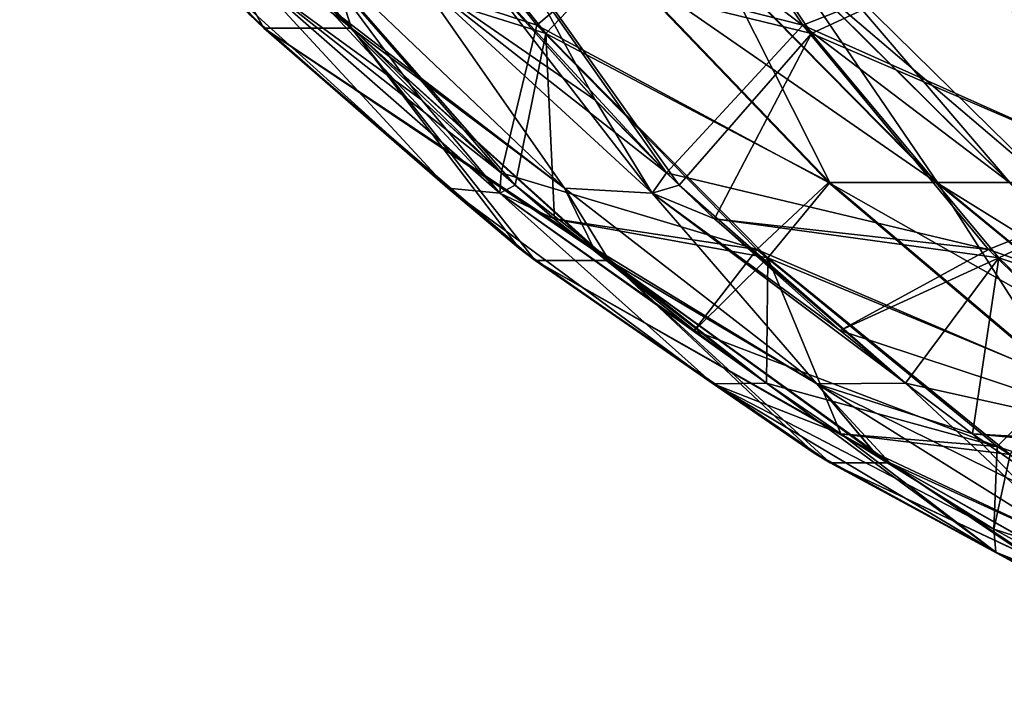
# Model space of a CAD drawing. Header units: millimetres. Extents: x -39 to 39, y -2 to 145.
# Tile 1 of 256: x -36.68 to -34.89, y -1.52 to -0.3. Entities that reach past the tile are written whole.
import ezdxf

# ---------------------------------------------------------------- set-up
doc = ezdxf.new("R2010")
doc.units = ezdxf.units.MM
doc.header["$LTSCALE"] = 65.185185
for name, color, linetype in [('231', 7, 'CONTINUOUS'), ('252', 7, 'CONTINUOUS'), ('253', 7, 'CONTINUOUS'), ('254', 7, 'CONTINUOUS'), ('300', 7, 'CONTINUOUS'), ('301', 7, 'CONTINUOUS'), ('306', 7, 'CONTINUOUS'), ('311', 7, 'CONTINUOUS')]:
    doc.layers.add(name, color=color, linetype=linetype)

msp = doc.modelspace()

# ---------------------------------------------------------------- linework, layer by layer
at = {"layer": '231', "linetype": 'Continuous'}
for points in [[(-36.1027, -0.2842, 5.3751), (-36.6811, 0.163, 4.1284), (-36.0766, -0.3107, 5.3664), (-36.1027, -0.2842, 5.3751)], [(-36.0766, -0.3107, 5.3664), (-36.6811, 0.163, 4.1284), (-36.2362, -0.3107, 4.1538), (-36.0766, -0.3107, 5.3664)], [(-36.2362, -0.3107, 4.1538), (-36.6811, 0.163, 4.1284), (-36.2638, -0.2842, 4.1521), (-36.2362, -0.3107, 4.1538)], [(-36.263, -0.2849, -4.1522), (-36.4997, 0.163, -5.5061), (-36.2362, -0.3107, -4.1538), (-36.263, -0.2849, -4.1522)], [(-36.2362, -0.3107, -4.1538), (-36.4997, 0.163, -5.5061), (-36.0766, -0.3107, -5.3664), (-36.2362, -0.3107, -4.1538)], [(-36.0766, -0.3107, -5.3664), (-36.4997, 0.163, -5.5061), (-36.1028, -0.2842, -5.3751), (-36.0766, -0.3107, -5.3664)], [(-36.0766, -0.3107, 5.3664), (-36.2362, -0.3107, 4.1538), (-35.6356, -0.7109, 5.2196), (-36.0766, -0.3107, 5.3664)], [(-35.6356, -0.7109, 5.2196), (-36.2362, -0.3107, 4.1538), (-35.6068, -0.7343, 5.21), (-35.6356, -0.7109, 5.2196)], [(-35.6068, -0.7343, 5.21), (-36.2362, -0.3107, 4.1538), (-35.742, -0.7343, 4.1832), (-35.6068, -0.7343, 5.21)], [(-35.742, -0.7343, 4.1832), (-36.2362, -0.3107, 4.1538), (-35.7723, -0.7109, 4.1815), (-35.742, -0.7343, 4.1832)], [(-36.2362, -0.3107, -4.1538), (-36.0766, -0.3107, -5.3664), (-35.7716, -0.7114, -4.1815), (-36.2362, -0.3107, -4.1538)], [(-35.7716, -0.7114, -4.1815), (-36.0766, -0.3107, -5.3664), (-35.742, -0.7343, -4.1832), (-35.7716, -0.7114, -4.1815)], [(-35.742, -0.7343, -4.1832), (-36.0766, -0.3107, -5.3664), (-35.6068, -0.7343, -5.21), (-35.742, -0.7343, -4.1832)], [(-35.6068, -0.7343, -5.21), (-36.0766, -0.3107, -5.3664), (-35.6356, -0.7109, -5.2196), (-35.6068, -0.7343, -5.21)], [(-35.6068, -0.7343, 5.21), (-35.742, -0.7343, 4.1832), (-35.1229, -1.0854, 5.0505), (-35.6068, -0.7343, 5.21)], [(-35.1229, -1.0854, 5.0505), (-35.742, -0.7343, 4.1832), (-35.0953, -1.1032, 5.0414), (-35.1229, -1.0854, 5.0505)], [(-35.0953, -1.1032, 5.0414), (-35.742, -0.7343, 4.1832), (-35.2043, -1.1032, 4.2137), (-35.0953, -1.1032, 5.0414)], [(-35.2043, -1.1032, 4.2137), (-35.742, -0.7343, 4.1832), (-35.2334, -1.0853, 4.2121), (-35.2043, -1.1032, 4.2137)], [(-35.742, -0.7343, -4.1832), (-35.6068, -0.7343, -5.21), (-35.2332, -1.0854, -4.2121), (-35.742, -0.7343, -4.1832)], [(-35.2332, -1.0854, -4.2121), (-35.6068, -0.7343, -5.21), (-35.2043, -1.1032, -4.2137), (-35.2332, -1.0854, -4.2121)], [(-35.2043, -1.1032, -4.2137), (-35.6068, -0.7343, -5.21), (-35.0953, -1.1032, -5.0414), (-35.2043, -1.1032, -4.2137)], [(-35.0953, -1.1032, -5.0414), (-35.6068, -0.7343, -5.21), (-35.123, -1.0853, -5.0505), (-35.0953, -1.1032, -5.0414)], [(-35.0953, -1.1032, 5.0414), (-35.2043, -1.1032, 4.2137), (-34.5715, -1.4011, 4.8715), (-35.0953, -1.1032, 5.0414)], [(-34.5715, -1.4011, 4.8715), (-35.2043, -1.1032, 4.2137), (-34.548, -1.4128, 4.8639), (-34.5715, -1.4011, 4.8715)], [(-34.548, -1.4128, 4.8639), (-35.2043, -1.1032, 4.2137), (-34.6296, -1.4128, 4.2435), (-34.548, -1.4128, 4.8639)], [(-34.6296, -1.4128, 4.2435), (-35.2043, -1.1032, 4.2137), (-34.6544, -1.4011, 4.2423), (-34.6296, -1.4128, 4.2435)], [(-35.2043, -1.1032, -4.2137), (-35.0953, -1.1032, -5.0414), (-34.6548, -1.4009, -4.2422), (-35.2043, -1.1032, -4.2137)], [(-34.6548, -1.4009, -4.2422), (-35.0953, -1.1032, -5.0414), (-34.6297, -1.4128, -4.2435), (-34.6548, -1.4009, -4.2422)], [(-34.6297, -1.4128, -4.2435), (-35.0953, -1.1032, -5.0414), (-34.548, -1.4128, -4.8639), (-34.6297, -1.4128, -4.2435)], [(-34.548, -1.4128, -4.8639), (-35.0953, -1.1032, -5.0414), (-34.5716, -1.4011, -4.8715), (-34.548, -1.4128, -4.8639)]]:
    msp.add_3dface(points, dxfattribs=at)
at = {"layer": '252', "linetype": 'Continuous'}
for points in [[(-35.2381, -0.3203, 6.5103), (-35.5436, 0.1348, 6.7689), (-35.7681, -0.1907, 6.1232), (-35.2381, -0.3203, 6.5103)], [(-35.2381, -0.3203, 6.5103), (-34.9476, -0.1857, 7.0995), (-35.5436, 0.1348, 6.7689), (-35.2381, -0.3203, 6.5103)], [(-35.6327, -0.4414, 5.9128), (-35.7681, -0.1907, 6.1232), (-35.8378, -0.2107, 6.0313), (-35.6327, -0.4414, 5.9128)], [(-35.2381, -0.3203, 6.5103), (-35.7681, -0.1907, 6.1232), (-35.4795, -0.5971, 5.8256), (-35.2381, -0.3203, 6.5103)], [(-35.4795, -0.5971, 5.8256), (-35.7681, -0.1907, 6.1232), (-35.6327, -0.4414, 5.9128), (-35.4795, -0.5971, 5.8256)], [(-34.6074, -0.592, 6.8645), (-34.9476, -0.1857, 7.0995), (-35.2381, -0.3203, 6.5103), (-34.6074, -0.592, 6.8645)], [(-34.6074, -0.592, 6.8645), (-34.6111, -0.1857, 7.6417), (-34.9476, -0.1857, 7.0995), (-34.6074, -0.592, 6.8645)], [(-35.2381, -0.3203, 6.5103), (-35.4795, -0.5971, 5.8256), (-35.4152, -0.6586, 5.7893), (-35.2381, -0.3203, 6.5103)], [(-34.8969, -0.7296, 6.2214), (-35.2381, -0.3203, 6.5103), (-35.4152, -0.6586, 5.7893), (-34.8969, -0.7296, 6.2214)], [(-34.8969, -0.7296, 6.2214), (-34.6074, -0.592, 6.8645), (-35.2381, -0.3203, 6.5103), (-34.8969, -0.7296, 6.2214)], [(-34.2345, -0.9534, 6.6069), (-34.6074, -0.592, 6.8645), (-34.8969, -0.7296, 6.2214), (-34.2345, -0.9534, 6.6069)], [(-34.8969, -0.7296, 6.2214), (-35.4152, -0.6586, 5.7893), (-35.1857, -0.8618, 5.6611), (-34.8969, -0.7296, 6.2214)], [(-35.0668, -0.9579, 5.5954), (-34.8969, -0.7296, 6.2214), (-35.1857, -0.8618, 5.6611), (-35.0668, -0.9579, 5.5954)], [(-34.9448, -1.0505, 5.5284), (-34.8969, -0.7296, 6.2214), (-35.0668, -0.9579, 5.5954), (-34.9448, -1.0505, 5.5284)], [(-34.5239, -1.0881, 5.9056), (-34.8969, -0.7296, 6.2214), (-34.9448, -1.0505, 5.5284), (-34.5239, -1.0881, 5.9056)], [(-34.5239, -1.0881, 5.9056), (-34.2345, -0.9534, 6.6069), (-34.8969, -0.7296, 6.2214), (-34.5239, -1.0881, 5.9056)], [(-34.6925, -1.2241, 5.3922), (-34.5239, -1.0881, 5.9056), (-34.9448, -1.0505, 5.5284), (-34.6925, -1.2241, 5.3922)]]:
    msp.add_3dface(points, dxfattribs=at)
at = {"layer": '253', "linetype": 'Continuous'}
for points in [[(-36.0973, 0.1489, 2.6625), (-35.7387, -0.3054, 2.8321), (-36.155, -0.1688, 3.3386), (-36.0973, 0.1489, 2.6625)], [(-36.0973, 0.1489, 2.6625), (-35.5966, -0.1857, 2.1942), (-35.7387, -0.3054, 2.8321), (-36.0973, 0.1489, 2.6625)], [(-35.7224, -0.3203, -2.8319), (-36.0844, 0.1348, -2.6611), (-36.1342, -0.1907, -3.3429), (-35.7224, -0.3203, -2.8319)], [(-35.7224, -0.3203, -2.8319), (-35.5943, -0.1857, -2.1876), (-36.0844, 0.1348, -2.6611), (-35.7224, -0.3203, -2.8319)], [(-36.155, -0.1688, 3.3386), (-35.8039, -0.5746, 3.5491), (-36.1777, -0.2106, 3.4497), (-36.155, -0.1688, 3.3386)], [(-36.155, -0.1688, 3.3386), (-35.7387, -0.3054, 2.8321), (-35.8039, -0.5746, 3.5491), (-36.155, -0.1688, 3.3386)], [(-35.9483, -0.442, -3.5113), (-36.1342, -0.1907, -3.3429), (-36.1771, -0.2113, -3.4499), (-35.9483, -0.442, -3.5113)], [(-35.7224, -0.3203, -2.8319), (-36.1342, -0.1907, -3.3429), (-35.7783, -0.5971, -3.5557), (-35.7224, -0.3203, -2.8319)], [(-35.7783, -0.5971, -3.5557), (-36.1342, -0.1907, -3.3429), (-35.9483, -0.442, -3.5113), (-35.7783, -0.5971, -3.5557)], [(-35.5966, -0.1857, 2.1942), (-35.2074, -0.592, 2.3335), (-35.7387, -0.3054, 2.8321), (-35.5966, -0.1857, 2.1942)], [(-35.2049, -0.592, -2.3265), (-35.5943, -0.1857, -2.1876), (-35.7224, -0.3203, -2.8319), (-35.2049, -0.592, -2.3265)], [(-35.2074, -0.592, 2.3335), (-35.5966, -0.1857, 2.1942), (-35.0102, -0.592, 1.6841), (-35.2074, -0.592, 2.3335)], [(-35.0102, -0.592, 1.6841), (-35.5966, -0.1857, 2.1942), (-35.4113, -0.1857, 1.5835), (-35.0102, -0.592, 1.6841)], [(-35.2049, -0.592, -2.3265), (-35.4096, -0.1857, -1.5767), (-35.5943, -0.1857, -2.1876), (-35.2049, -0.592, -2.3265)], [(-35.0102, -0.592, 1.6841), (-35.4113, -0.1857, 1.5835), (-34.8776, -0.592, 1.0185), (-35.0102, -0.592, 1.6841)], [(-34.8776, -0.592, 1.0185), (-35.4113, -0.1857, 1.5835), (-35.2866, -0.1857, 0.9577), (-34.8776, -0.592, 1.0185)], [(-35.0084, -0.592, -1.6768), (-35.2855, -0.1857, -0.9507), (-35.4096, -0.1857, -1.5767), (-35.0084, -0.592, -1.6768)], [(-35.0084, -0.592, -1.6768), (-35.4096, -0.1857, -1.5767), (-35.2049, -0.592, -2.3265), (-35.0084, -0.592, -1.6768)], [(-34.8776, -0.592, 1.0185), (-35.2866, -0.1857, 0.9577), (-34.8108, -0.592, 0.3431), (-34.8776, -0.592, 1.0185)], [(-34.8108, -0.592, 0.3431), (-35.2866, -0.1857, 0.9577), (-35.2238, -0.1857, 0.3226), (-34.8108, -0.592, 0.3431)], [(-34.8765, -0.592, -1.0111), (-35.2234, -0.1857, -0.3156), (-35.2855, -0.1857, -0.9507), (-34.8765, -0.592, -1.0111)], [(-34.8765, -0.592, -1.0111), (-35.2855, -0.1857, -0.9507), (-35.0084, -0.592, -1.6768), (-34.8765, -0.592, -1.0111)], [(-34.8108, -0.592, 0.3431), (-35.2238, -0.1857, 0.3226), (-34.8105, -0.592, -0.3356), (-34.8108, -0.592, 0.3431)], [(-34.8105, -0.592, -0.3356), (-35.2238, -0.1857, 0.3226), (-35.2234, -0.1857, -0.3156), (-34.8105, -0.592, -0.3356)], [(-34.8105, -0.592, -0.3356), (-35.2234, -0.1857, -0.3156), (-34.8765, -0.592, -1.0111), (-34.8105, -0.592, -0.3356)], [(-35.8039, -0.5746, 3.5491), (-35.949, -0.4414, 3.5111), (-36.1777, -0.2106, 3.4497), (-35.8039, -0.5746, 3.5491)], [(-35.7387, -0.3054, 2.8321), (-35.338, -0.7144, 3.0216), (-35.8039, -0.5746, 3.5491), (-35.7387, -0.3054, 2.8321)], [(-35.7224, -0.3203, -2.8319), (-35.7783, -0.5971, -3.5557), (-35.7063, -0.659, -3.5742), (-35.7224, -0.3203, -2.8319)], [(-35.7387, -0.3054, 2.8321), (-35.2074, -0.592, 2.3335), (-35.338, -0.7144, 3.0216), (-35.7387, -0.3054, 2.8321)], [(-35.318, -0.7296, -3.0226), (-35.2049, -0.592, -2.3265), (-35.7224, -0.3203, -2.8319), (-35.318, -0.7296, -3.0226)], [(-35.318, -0.7296, -3.0226), (-35.7224, -0.3203, -2.8319), (-35.7063, -0.659, -3.5742), (-35.318, -0.7296, -3.0226)], [(-35.8039, -0.5746, 3.5491), (-35.338, -0.7144, 3.0216), (-35.7069, -0.6586, 3.5741), (-35.8039, -0.5746, 3.5491)], [(-35.2074, -0.592, 2.3335), (-34.7807, -0.9534, 2.4863), (-35.338, -0.7144, 3.0216), (-35.2074, -0.592, 2.3335)], [(-34.778, -0.9534, -2.4788), (-35.2049, -0.592, -2.3265), (-35.318, -0.7296, -3.0226), (-34.778, -0.9534, -2.4788)], [(-34.7807, -0.9534, 2.4863), (-35.2074, -0.592, 2.3335), (-34.5706, -0.9534, 1.7943), (-34.7807, -0.9534, 2.4863)], [(-34.5706, -0.9534, 1.7943), (-35.2074, -0.592, 2.3335), (-35.0102, -0.592, 1.6841), (-34.5706, -0.9534, 1.7943)], [(-34.778, -0.9534, -2.4788), (-35.0084, -0.592, -1.6768), (-35.2049, -0.592, -2.3265), (-34.778, -0.9534, -2.4788)], [(-34.5706, -0.9534, 1.7943), (-35.0102, -0.592, 1.6841), (-34.4293, -0.9534, 1.0851), (-34.5706, -0.9534, 1.7943)], [(-34.4293, -0.9534, 1.0851), (-35.0102, -0.592, 1.6841), (-34.8776, -0.592, 1.0185), (-34.4293, -0.9534, 1.0851)], [(-34.5687, -0.9534, -1.7866), (-34.8765, -0.592, -1.0111), (-35.0084, -0.592, -1.6768), (-34.5687, -0.9534, -1.7866)], [(-34.5687, -0.9534, -1.7866), (-35.0084, -0.592, -1.6768), (-34.778, -0.9534, -2.4788), (-34.5687, -0.9534, -1.7866)], [(-35.7069, -0.6586, 3.5741), (-35.338, -0.7144, 3.0216), (-35.452, -0.8618, 3.6385), (-35.7069, -0.6586, 3.5741)], [(-35.318, -0.7296, -3.0226), (-35.7063, -0.659, -3.5742), (-35.4516, -0.8621, -3.6386), (-35.318, -0.7296, -3.0226)], [(-35.338, -0.7144, 3.0216), (-34.8998, -1.0733, 3.2289), (-35.452, -0.8618, 3.6385), (-35.338, -0.7144, 3.0216)], [(-35.338, -0.7144, 3.0216), (-34.7807, -0.9534, 2.4863), (-34.8998, -1.0733, 3.2289), (-35.338, -0.7144, 3.0216)], [(-35.3201, -0.9579, -3.6713), (-35.318, -0.7296, -3.0226), (-35.4516, -0.8621, -3.6386), (-35.3201, -0.9579, -3.6713)], [(-35.1848, -1.0506, -3.7044), (-35.318, -0.7296, -3.0226), (-35.3201, -0.9579, -3.6713), (-35.1848, -1.0506, -3.7044)], [(-34.876, -1.0881, -3.2311), (-34.778, -0.9534, -2.4788), (-35.318, -0.7296, -3.0226), (-34.876, -1.0881, -3.2311)], [(-34.876, -1.0881, -3.2311), (-35.318, -0.7296, -3.0226), (-35.1848, -1.0506, -3.7044), (-34.876, -1.0881, -3.2311)], [(-35.452, -0.8618, 3.6385), (-34.8998, -1.0733, 3.2289), (-35.3201, -0.9579, 3.6713), (-35.452, -0.8618, 3.6385)], [(-35.3201, -0.9579, 3.6713), (-34.8998, -1.0733, 3.2289), (-35.185, -1.0505, 3.7043), (-35.3201, -0.9579, 3.6713)], [(-34.7807, -0.9534, 2.4863), (-34.3211, -1.2659, 2.6508), (-34.8998, -1.0733, 3.2289), (-34.7807, -0.9534, 2.4863)], [(-35.185, -1.0505, 3.7043), (-34.8998, -1.0733, 3.2289), (-34.9061, -1.2241, 3.7706), (-35.185, -1.0505, 3.7043)], [(-34.9062, -1.224, -3.7705), (-34.876, -1.0881, -3.2311), (-35.1848, -1.0506, -3.7044), (-34.9062, -1.224, -3.7705)], [(-34.8998, -1.0733, 3.2289), (-34.4293, -1.378, 3.4514), (-34.9061, -1.2241, 3.7706), (-34.8998, -1.0733, 3.2289)], [(-34.8998, -1.0733, 3.2289), (-34.3211, -1.2659, 2.6508), (-34.4293, -1.378, 3.4514), (-34.8998, -1.0733, 3.2289)], [(-34.6172, -1.3812, -3.8366), (-34.876, -1.0881, -3.2311), (-34.9062, -1.224, -3.7705), (-34.6172, -1.3812, -3.8366)], [(-34.9061, -1.2241, 3.7706), (-34.4293, -1.378, 3.4514), (-34.6168, -1.3814, 3.8367), (-34.9061, -1.2241, 3.7706)]]:
    msp.add_3dface(points, dxfattribs=at)
at = {"layer": '254', "linetype": 'Continuous'}
for points in [[(-35.7871, -0.1688, -6.1327), (-35.5564, 0.1489, -6.7709), (-35.2539, -0.3054, -6.5143), (-35.7871, -0.1688, -6.1327)], [(-35.5564, 0.1489, -6.7709), (-34.9516, -0.1857, -7.0937), (-35.2539, -0.3054, -6.5143), (-35.5564, 0.1489, -6.7709)], [(-35.5025, -0.5746, -5.8386), (-35.8379, -0.2106, -6.0313), (-35.7871, -0.1688, -6.1327), (-35.5025, -0.5746, -5.8386)], [(-35.5025, -0.5746, -5.8386), (-35.7871, -0.1688, -6.1327), (-35.2539, -0.3054, -6.5143), (-35.5025, -0.5746, -5.8386)], [(-34.9516, -0.1857, -7.0937), (-34.6117, -0.592, -6.8583), (-35.2539, -0.3054, -6.5143), (-34.9516, -0.1857, -7.0937)], [(-34.6117, -0.592, -6.8583), (-34.9516, -0.1857, -7.0937), (-34.2532, -0.592, -7.4346), (-34.6117, -0.592, -6.8583)], [(-34.2532, -0.592, -7.4346), (-34.9516, -0.1857, -7.0937), (-34.6145, -0.1857, -7.6355), (-34.2532, -0.592, -7.4346)], [(-35.6328, -0.4414, -5.9128), (-35.8379, -0.2106, -6.0313), (-35.5025, -0.5746, -5.8386), (-35.6328, -0.4414, -5.9128)], [(-35.5025, -0.5746, -5.8386), (-35.2539, -0.3054, -6.5143), (-34.9159, -0.7144, -6.2275), (-35.5025, -0.5746, -5.8386)], [(-35.2539, -0.3054, -6.5143), (-34.6117, -0.592, -6.8583), (-34.9159, -0.7144, -6.2275), (-35.2539, -0.3054, -6.5143)], [(-35.5025, -0.5746, -5.8386), (-34.9159, -0.7144, -6.2275), (-35.4152, -0.6586, -5.7893), (-35.5025, -0.5746, -5.8386)], [(-34.6117, -0.592, -6.8583), (-34.239, -0.9534, -6.6004), (-34.9159, -0.7144, -6.2275), (-34.6117, -0.592, -6.8583)], [(-35.4152, -0.6586, -5.7893), (-34.9159, -0.7144, -6.2275), (-35.1857, -0.8618, -5.6611), (-35.4152, -0.6586, -5.7893)], [(-34.9159, -0.7144, -6.2275), (-34.5463, -1.0733, -5.9139), (-35.1857, -0.8618, -5.6611), (-34.9159, -0.7144, -6.2275)], [(-34.9159, -0.7144, -6.2275), (-34.239, -0.9534, -6.6004), (-34.5463, -1.0733, -5.9139), (-34.9159, -0.7144, -6.2275)], [(-35.1857, -0.8618, -5.6611), (-34.5463, -1.0733, -5.9139), (-35.0668, -0.9579, -5.5954), (-35.1857, -0.8618, -5.6611)], [(-35.0668, -0.9579, -5.5954), (-34.5463, -1.0733, -5.9139), (-34.9449, -1.0505, -5.5284), (-35.0668, -0.9579, -5.5954)], [(-34.9449, -1.0505, -5.5284), (-34.5463, -1.0733, -5.9139), (-34.6926, -1.2241, -5.3923), (-34.9449, -1.0505, -5.5284)]]:
    msp.add_3dface(points, dxfattribs=at)
at = {"layer": '300', "linetype": 'Continuous'}
for points in [[(-36.1027, -0.2842, 5.3751), (-36.0766, -0.3107, 5.3664), (-36.1126, -0.1983, 5.6617), (-36.1027, -0.2842, 5.3751)], [(-36.0766, -0.3107, 5.3664), (-35.6882, -0.6025, 5.5207), (-36.1126, -0.1983, 5.6617), (-36.0766, -0.3107, 5.3664)], [(-35.6882, -0.6025, 5.5207), (-35.9572, -0.2166, 5.8916), (-36.1126, -0.1983, 5.6617), (-35.6882, -0.6025, 5.5207)], [(-35.5288, -0.6116, 5.7487), (-35.8378, -0.2107, 6.0313), (-35.9572, -0.2166, 5.8916), (-35.5288, -0.6116, 5.7487)], [(-35.6327, -0.4414, 5.9128), (-35.8378, -0.2107, 6.0313), (-35.5288, -0.6116, 5.7487), (-35.6327, -0.4414, 5.9128)], [(-35.5288, -0.6116, 5.7487), (-35.9572, -0.2166, 5.8916), (-35.6882, -0.6025, 5.5207), (-35.5288, -0.6116, 5.7487)], [(-36.0766, -0.3107, 5.3664), (-35.6356, -0.7109, 5.2196), (-35.6882, -0.6025, 5.5207), (-36.0766, -0.3107, 5.3664)], [(-35.4795, -0.5971, 5.8256), (-35.6327, -0.4414, 5.9128), (-35.5288, -0.6116, 5.7487), (-35.4795, -0.5971, 5.8256)], [(-35.6356, -0.7109, 5.2196), (-35.6068, -0.7343, 5.21), (-35.6882, -0.6025, 5.5207), (-35.6356, -0.7109, 5.2196)], [(-35.6068, -0.7343, 5.21), (-35.2285, -0.9594, 5.3685), (-35.6882, -0.6025, 5.5207), (-35.6068, -0.7343, 5.21)], [(-35.2285, -0.9594, 5.3685), (-35.5288, -0.6116, 5.7487), (-35.6882, -0.6025, 5.5207), (-35.2285, -0.9594, 5.3685)], [(-35.0668, -0.9579, 5.5954), (-35.4795, -0.5971, 5.8256), (-35.5288, -0.6116, 5.7487), (-35.0668, -0.9579, 5.5954)], [(-35.4152, -0.6586, 5.7893), (-35.4795, -0.5971, 5.8256), (-35.0668, -0.9579, 5.5954), (-35.4152, -0.6586, 5.7893)], [(-35.0668, -0.9579, 5.5954), (-35.5288, -0.6116, 5.7487), (-35.2285, -0.9594, 5.3685), (-35.0668, -0.9579, 5.5954)], [(-35.4152, -0.6586, 5.7893), (-35.0668, -0.9579, 5.5954), (-35.1857, -0.8618, 5.6611), (-35.4152, -0.6586, 5.7893)], [(-35.6068, -0.7343, 5.21), (-35.1229, -1.0854, 5.0505), (-35.2285, -0.9594, 5.3685), (-35.6068, -0.7343, 5.21)], [(-34.738, -1.266, 5.208), (-35.0668, -0.9579, 5.5954), (-35.2285, -0.9594, 5.3685), (-34.738, -1.266, 5.208)], [(-35.1229, -1.0854, 5.0505), (-35.0953, -1.1032, 5.0414), (-35.2285, -0.9594, 5.3685), (-35.1229, -1.0854, 5.0505)], [(-35.0953, -1.1032, 5.0414), (-34.738, -1.266, 5.208), (-35.2285, -0.9594, 5.3685), (-35.0953, -1.1032, 5.0414)], [(-34.9448, -1.0505, 5.5284), (-35.0668, -0.9579, 5.5954), (-34.738, -1.266, 5.208), (-34.9448, -1.0505, 5.5284)], [(-34.6925, -1.2241, 5.3922), (-34.9448, -1.0505, 5.5284), (-34.738, -1.266, 5.208), (-34.6925, -1.2241, 5.3922)], [(-35.0953, -1.1032, 5.0414), (-34.5715, -1.4011, 4.8715), (-34.738, -1.266, 5.208), (-35.0953, -1.1032, 5.0414)]]:
    msp.add_3dface(points, dxfattribs=at)
at = {"layer": '301', "linetype": 'Continuous'}
for points in [[(-35.901, -0.6025, 3.9042), (-36.2638, -0.2842, 4.1521), (-36.3474, -0.1983, 3.8778), (-35.901, -0.6025, 3.9042)], [(-35.901, -0.6025, 3.9042), (-36.3474, -0.1983, 3.8778), (-36.2568, -0.2166, 3.6155), (-35.901, -0.6025, 3.9042)], [(-36.1777, -0.2106, 3.4497), (-35.949, -0.4414, 3.5111), (-36.2568, -0.2166, 3.6155), (-36.1777, -0.2106, 3.4497)], [(-35.949, -0.4414, 3.5111), (-35.8039, -0.5746, 3.5491), (-36.2568, -0.2166, 3.6155), (-35.949, -0.4414, 3.5111)], [(-35.8039, -0.5746, 3.5491), (-35.8061, -0.6116, 3.6427), (-36.2568, -0.2166, 3.6155), (-35.8039, -0.5746, 3.5491)], [(-35.8061, -0.6116, 3.6427), (-35.901, -0.6025, 3.9042), (-36.2568, -0.2166, 3.6155), (-35.8061, -0.6116, 3.6427)], [(-36.2362, -0.3107, 4.1538), (-36.2638, -0.2842, 4.1521), (-35.901, -0.6025, 3.9042), (-36.2362, -0.3107, 4.1538)], [(-35.7723, -0.7109, 4.1815), (-36.2362, -0.3107, 4.1538), (-35.901, -0.6025, 3.9042), (-35.7723, -0.7109, 4.1815)], [(-35.8039, -0.5746, 3.5491), (-35.7069, -0.6586, 3.5741), (-35.8061, -0.6116, 3.6427), (-35.8039, -0.5746, 3.5491)], [(-35.4176, -0.9594, 3.9322), (-35.7723, -0.7109, 4.1815), (-35.901, -0.6025, 3.9042), (-35.4176, -0.9594, 3.9322)], [(-35.4176, -0.9594, 3.9322), (-35.901, -0.6025, 3.9042), (-35.8061, -0.6116, 3.6427), (-35.4176, -0.9594, 3.9322)], [(-35.7069, -0.6586, 3.5741), (-35.452, -0.8618, 3.6385), (-35.8061, -0.6116, 3.6427), (-35.7069, -0.6586, 3.5741)], [(-35.452, -0.8618, 3.6385), (-35.3201, -0.9579, 3.6713), (-35.8061, -0.6116, 3.6427), (-35.452, -0.8618, 3.6385)], [(-35.3201, -0.9579, 3.6713), (-35.4176, -0.9594, 3.9322), (-35.8061, -0.6116, 3.6427), (-35.3201, -0.9579, 3.6713)], [(-35.742, -0.7343, 4.1832), (-35.7723, -0.7109, 4.1815), (-35.4176, -0.9594, 3.9322), (-35.742, -0.7343, 4.1832)], [(-35.2334, -1.0853, 4.2121), (-35.742, -0.7343, 4.1832), (-35.4176, -0.9594, 3.9322), (-35.2334, -1.0853, 4.2121)], [(-35.3201, -0.9579, 3.6713), (-35.185, -1.0505, 3.7043), (-35.4176, -0.9594, 3.9322), (-35.3201, -0.9579, 3.6713)], [(-35.185, -1.0505, 3.7043), (-34.9061, -1.2241, 3.7706), (-35.4176, -0.9594, 3.9322), (-35.185, -1.0505, 3.7043)], [(-34.9061, -1.2241, 3.7706), (-34.9023, -1.266, 3.9603), (-35.4176, -0.9594, 3.9322), (-34.9061, -1.2241, 3.7706)], [(-34.9023, -1.266, 3.9603), (-35.2334, -1.0853, 4.2121), (-35.4176, -0.9594, 3.9322), (-34.9023, -1.266, 3.9603)], [(-35.2043, -1.1032, 4.2137), (-35.2334, -1.0853, 4.2121), (-34.9023, -1.266, 3.9603), (-35.2043, -1.1032, 4.2137)], [(-34.6544, -1.4011, 4.2423), (-35.2043, -1.1032, 4.2137), (-34.9023, -1.266, 3.9603), (-34.6544, -1.4011, 4.2423)], [(-34.9061, -1.2241, 3.7706), (-34.6168, -1.3814, 3.8367), (-34.9023, -1.266, 3.9603), (-34.9061, -1.2241, 3.7706)], [(-34.6168, -1.3814, 3.8367), (-34.3604, -1.5199, 3.987), (-34.9023, -1.266, 3.9603), (-34.6168, -1.3814, 3.8367)], [(-34.3604, -1.5199, 3.987), (-34.6544, -1.4011, 4.2423), (-34.9023, -1.266, 3.9603), (-34.3604, -1.5199, 3.987)]]:
    msp.add_3dface(points, dxfattribs=at)
at = {"layer": '306', "linetype": 'Continuous'}
for points in [[(-36.263, -0.2849, -4.1522), (-36.2362, -0.3107, -4.1538), (-36.3474, -0.1983, -3.8778), (-36.263, -0.2849, -4.1522)], [(-36.2362, -0.3107, -4.1538), (-35.901, -0.6025, -3.9042), (-36.3474, -0.1983, -3.8778), (-36.2362, -0.3107, -4.1538)], [(-35.901, -0.6025, -3.9042), (-36.2568, -0.2166, -3.6155), (-36.3474, -0.1983, -3.8778), (-35.901, -0.6025, -3.9042)], [(-35.8061, -0.6116, -3.6427), (-36.1771, -0.2113, -3.4499), (-36.2568, -0.2166, -3.6155), (-35.8061, -0.6116, -3.6427)], [(-35.9483, -0.442, -3.5113), (-36.1771, -0.2113, -3.4499), (-35.8061, -0.6116, -3.6427), (-35.9483, -0.442, -3.5113)], [(-35.8061, -0.6116, -3.6427), (-36.2568, -0.2166, -3.6155), (-35.901, -0.6025, -3.9042), (-35.8061, -0.6116, -3.6427)], [(-36.2362, -0.3107, -4.1538), (-35.7716, -0.7114, -4.1815), (-35.901, -0.6025, -3.9042), (-36.2362, -0.3107, -4.1538)], [(-35.7783, -0.5971, -3.5557), (-35.9483, -0.442, -3.5113), (-35.8061, -0.6116, -3.6427), (-35.7783, -0.5971, -3.5557)], [(-35.7716, -0.7114, -4.1815), (-35.742, -0.7343, -4.1832), (-35.901, -0.6025, -3.9042), (-35.7716, -0.7114, -4.1815)], [(-35.742, -0.7343, -4.1832), (-35.4176, -0.9594, -3.9322), (-35.901, -0.6025, -3.9042), (-35.742, -0.7343, -4.1832)], [(-35.4176, -0.9594, -3.9322), (-35.8061, -0.6116, -3.6427), (-35.901, -0.6025, -3.9042), (-35.4176, -0.9594, -3.9322)], [(-35.3201, -0.9579, -3.6713), (-35.7783, -0.5971, -3.5557), (-35.8061, -0.6116, -3.6427), (-35.3201, -0.9579, -3.6713)], [(-35.7063, -0.659, -3.5742), (-35.7783, -0.5971, -3.5557), (-35.3201, -0.9579, -3.6713), (-35.7063, -0.659, -3.5742)], [(-35.3201, -0.9579, -3.6713), (-35.8061, -0.6116, -3.6427), (-35.4176, -0.9594, -3.9322), (-35.3201, -0.9579, -3.6713)], [(-35.7063, -0.659, -3.5742), (-35.3201, -0.9579, -3.6713), (-35.4516, -0.8621, -3.6386), (-35.7063, -0.659, -3.5742)], [(-35.742, -0.7343, -4.1832), (-35.2332, -1.0854, -4.2121), (-35.4176, -0.9594, -3.9322), (-35.742, -0.7343, -4.1832)], [(-34.9023, -1.266, -3.9603), (-35.3201, -0.9579, -3.6713), (-35.4176, -0.9594, -3.9322), (-34.9023, -1.266, -3.9603)], [(-35.2332, -1.0854, -4.2121), (-35.2043, -1.1032, -4.2137), (-35.4176, -0.9594, -3.9322), (-35.2332, -1.0854, -4.2121)], [(-35.2043, -1.1032, -4.2137), (-34.9023, -1.266, -3.9603), (-35.4176, -0.9594, -3.9322), (-35.2043, -1.1032, -4.2137)], [(-35.1848, -1.0506, -3.7044), (-35.3201, -0.9579, -3.6713), (-34.9023, -1.266, -3.9603), (-35.1848, -1.0506, -3.7044)], [(-34.9062, -1.224, -3.7705), (-35.1848, -1.0506, -3.7044), (-34.9023, -1.266, -3.9603), (-34.9062, -1.224, -3.7705)], [(-35.2043, -1.1032, -4.2137), (-34.6548, -1.4009, -4.2422), (-34.9023, -1.266, -3.9603), (-35.2043, -1.1032, -4.2137)], [(-34.6172, -1.3812, -3.8366), (-34.9062, -1.224, -3.7705), (-34.9023, -1.266, -3.9603), (-34.6172, -1.3812, -3.8366)], [(-34.3604, -1.5199, -3.987), (-34.6172, -1.3812, -3.8366), (-34.9023, -1.266, -3.9603), (-34.3604, -1.5199, -3.987)], [(-34.6548, -1.4009, -4.2422), (-34.6297, -1.4128, -4.2435), (-34.9023, -1.266, -3.9603), (-34.6548, -1.4009, -4.2422)], [(-34.6297, -1.4128, -4.2435), (-34.3604, -1.5199, -3.987), (-34.9023, -1.266, -3.9603), (-34.6297, -1.4128, -4.2435)]]:
    msp.add_3dface(points, dxfattribs=at)
at = {"layer": '311', "linetype": 'Continuous'}
for points in [[(-35.6882, -0.6025, -5.5207), (-36.1028, -0.2842, -5.3751), (-36.1126, -0.1983, -5.6617), (-35.6882, -0.6025, -5.5207)], [(-35.6882, -0.6025, -5.5207), (-36.1126, -0.1983, -5.6617), (-35.9572, -0.2166, -5.8916), (-35.6882, -0.6025, -5.5207)], [(-35.8379, -0.2106, -6.0313), (-35.6328, -0.4414, -5.9128), (-35.9572, -0.2166, -5.8916), (-35.8379, -0.2106, -6.0313)], [(-35.6328, -0.4414, -5.9128), (-35.5025, -0.5746, -5.8386), (-35.9572, -0.2166, -5.8916), (-35.6328, -0.4414, -5.9128)], [(-35.5025, -0.5746, -5.8386), (-35.5288, -0.6116, -5.7487), (-35.9572, -0.2166, -5.8916), (-35.5025, -0.5746, -5.8386)], [(-35.5288, -0.6116, -5.7487), (-35.6882, -0.6025, -5.5207), (-35.9572, -0.2166, -5.8916), (-35.5288, -0.6116, -5.7487)], [(-36.0766, -0.3107, -5.3664), (-36.1028, -0.2842, -5.3751), (-35.6882, -0.6025, -5.5207), (-36.0766, -0.3107, -5.3664)], [(-35.6356, -0.7109, -5.2196), (-36.0766, -0.3107, -5.3664), (-35.6882, -0.6025, -5.5207), (-35.6356, -0.7109, -5.2196)], [(-35.5025, -0.5746, -5.8386), (-35.4152, -0.6586, -5.7893), (-35.5288, -0.6116, -5.7487), (-35.5025, -0.5746, -5.8386)], [(-35.2285, -0.9594, -5.3685), (-35.6356, -0.7109, -5.2196), (-35.6882, -0.6025, -5.5207), (-35.2285, -0.9594, -5.3685)], [(-35.2285, -0.9594, -5.3685), (-35.6882, -0.6025, -5.5207), (-35.5288, -0.6116, -5.7487), (-35.2285, -0.9594, -5.3685)], [(-35.4152, -0.6586, -5.7893), (-35.1857, -0.8618, -5.6611), (-35.5288, -0.6116, -5.7487), (-35.4152, -0.6586, -5.7893)], [(-35.1857, -0.8618, -5.6611), (-35.0668, -0.9579, -5.5954), (-35.5288, -0.6116, -5.7487), (-35.1857, -0.8618, -5.6611)], [(-35.0668, -0.9579, -5.5954), (-35.2285, -0.9594, -5.3685), (-35.5288, -0.6116, -5.7487), (-35.0668, -0.9579, -5.5954)], [(-35.6068, -0.7343, -5.21), (-35.6356, -0.7109, -5.2196), (-35.2285, -0.9594, -5.3685), (-35.6068, -0.7343, -5.21)], [(-35.123, -1.0853, -5.0505), (-35.6068, -0.7343, -5.21), (-35.2285, -0.9594, -5.3685), (-35.123, -1.0853, -5.0505)], [(-35.0668, -0.9579, -5.5954), (-34.9449, -1.0505, -5.5284), (-35.2285, -0.9594, -5.3685), (-35.0668, -0.9579, -5.5954)], [(-34.9449, -1.0505, -5.5284), (-34.6926, -1.2241, -5.3923), (-35.2285, -0.9594, -5.3685), (-34.9449, -1.0505, -5.5284)], [(-34.6926, -1.2241, -5.3923), (-34.738, -1.266, -5.208), (-35.2285, -0.9594, -5.3685), (-34.6926, -1.2241, -5.3923)], [(-34.738, -1.266, -5.208), (-35.123, -1.0853, -5.0505), (-35.2285, -0.9594, -5.3685), (-34.738, -1.266, -5.208)], [(-35.0953, -1.1032, -5.0414), (-35.123, -1.0853, -5.0505), (-34.738, -1.266, -5.208), (-35.0953, -1.1032, -5.0414)], [(-34.5716, -1.4011, -4.8715), (-35.0953, -1.1032, -5.0414), (-34.738, -1.266, -5.208), (-34.5716, -1.4011, -4.8715)]]:
    msp.add_3dface(points, dxfattribs=at)

doc.saveas('drawing.dxf')
